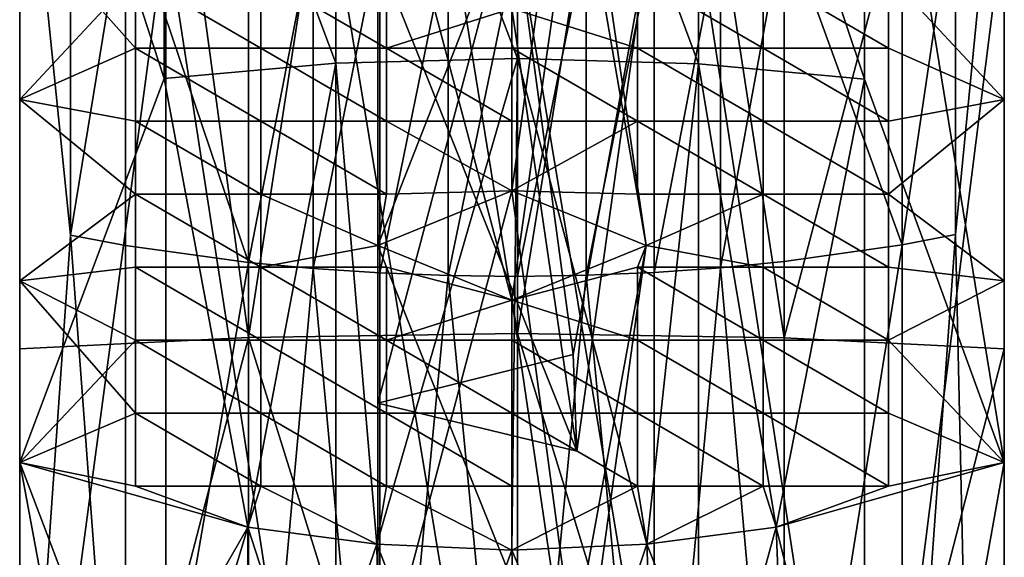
# Model space of a CAD drawing. Header units: millimetres. Extents: x 0 to 484, y -157 to 583.
# Tile 22 of 78: x 0 to 22, y 236 to 248. Entities that reach past the tile are written whole.
import ezdxf

# ---------------------------------------------------------------- set-up
doc = ezdxf.new("R2010")
doc.units = ezdxf.units.MM
doc.layers.add('Layer 01', color=7, linetype='Continuous', true_color=0x000000)

msp = doc.modelspace()

# ---------------------------------------------------------------- linework, layer by layer
at = {"layer": 'Layer 01'}
for points in [[(0, 240.586, 371.24), (0, 278.467, 369.087), (0, 262.668, 360.417)], [(0, 278.467, 369.087), (0, 240.586, 371.24), (5.113, 240.839, 374.185)], [(0, 278.467, 369.087), (5.113, 240.839, 374.185), (5.113, 259.799, 372.557)], [(21.999, 276.155, 445.576), (18.875, 257.21, 456.818), (21.999, 238.05, 459.714)], [(21.999, 276.155, 445.576), (21.999, 238.05, 459.714), (21.999, 242.104, 450.622)], [(21.999, 276.155, 445.576), (21.999, 242.104, 450.622), (21.999, 246.159, 441.531)], [(21.999, 246.159, 441.531), (21.999, 250.213, 432.44), (21.999, 276.155, 445.576)], [(0, 237.624, 349.048), (0, 237.624, 360.417), (0, 262.668, 360.417)], [(0, 237.624, 349.048), (0, 262.668, 360.417), (0, 262.668, 349.048)], [(0, 237.624, 337.678), (0, 237.624, 349.048), (0, 262.668, 349.048)], [(0, 237.624, 337.678), (0, 262.668, 349.048), (0, 262.668, 337.678)], [(0, 237.624, 326.309), (0, 237.624, 337.678), (0, 262.668, 337.678)], [(0, 237.624, 326.309), (0, 262.668, 337.678), (0, 262.668, 326.309)], [(0, 240.586, 371.24), (0, 262.668, 360.417), (0, 237.624, 360.417)], [(0, 250.22, 312.727), (0, 237.624, 326.309), (0, 262.668, 326.309)], [(22, 237.624, 349.048), (22, 262.668, 349.048), (22, 262.668, 360.417)], [(22, 237.624, 349.048), (22, 262.668, 360.417), (22, 237.624, 360.417)], [(22, 237.624, 337.678), (22, 262.668, 337.678), (22, 262.668, 349.048)], [(22, 237.624, 337.678), (22, 262.668, 349.048), (22, 237.624, 349.048)], [(22, 237.624, 326.309), (22, 262.668, 326.309), (22, 262.668, 337.678)], [(22, 237.624, 326.309), (22, 262.668, 337.678), (22, 237.624, 337.678)], [(22, 259.546, 369.611), (22, 237.624, 360.417), (22, 262.668, 360.417)], [(22, 250.22, 312.727), (22, 262.668, 326.309), (22, 237.624, 326.309)], [(8.048, 259.866, 373.341), (5.113, 259.799, 372.557), (5.113, 240.839, 374.185)], [(5.113, 240.839, 374.185), (11.123, 240.929, 375.225), (8.048, 259.866, 373.341)], [(11.123, 240.929, 375.225), (11.123, 259.888, 373.596), (8.048, 259.866, 373.341)], [(14.178, 259.862, 373.3), (11.123, 259.888, 373.596), (11.123, 240.929, 375.225)], [(11.123, 240.929, 375.225), (17.083, 240.833, 374.112), (14.178, 259.862, 373.3)], [(17.083, 240.833, 374.112), (17.083, 259.792, 372.484), (14.178, 259.862, 373.3)], [(17.083, 240.833, 374.112), (22, 259.546, 369.611), (17.083, 259.792, 372.484)], [(17.083, 240.833, 374.112), (22, 240.586, 371.24), (22, 259.546, 369.611)], [(22, 240.586, 371.24), (22, 237.624, 360.417), (22, 259.546, 369.611)], [(7.064, 246.968, 461.42), (7.064, 257.698, 458.194), (3.226, 257.228, 456.867)], [(11.122, 247.079, 461.865), (11.122, 257.851, 458.626), (7.064, 257.698, 458.194)], [(11.122, 247.079, 461.865), (7.064, 257.698, 458.194), (7.064, 246.968, 461.42)], [(15.169, 246.954, 461.365), (15.169, 257.679, 458.141), (11.122, 257.851, 458.626)], [(15.169, 246.954, 461.365), (11.122, 257.851, 458.626), (11.122, 247.079, 461.865)], [(18.875, 246.613, 460.003), (18.875, 257.21, 456.818), (15.169, 257.679, 458.141)], [(18.875, 246.613, 460.003), (15.169, 257.679, 458.141), (15.169, 246.954, 461.365)], [(-0.001, 256.516, 454.856), (3.226, 246.626, 460.055), (3.226, 257.228, 456.867)], [(7.064, 246.968, 461.42), (3.226, 257.228, 456.867), (3.226, 246.626, 460.055)], [(18.875, 257.21, 456.818), (18.875, 246.613, 460.003), (21.999, 238.05, 459.714)], [(-0.001, 256.516, 454.856), (-0.001, 238.05, 459.714), (3.226, 246.626, 460.055)], [(-0.001, 256.516, 454.856), (-0.001, 242.104, 450.622), (-0.001, 238.05, 459.714)], [(-0.001, 246.159, 441.531), (-0.001, 256.516, 454.856), (-0.001, 250.213, 432.44)], [(-0.001, 242.104, 450.622), (-0.001, 256.516, 454.856), (-0.001, 246.159, 441.531)], [(-0.001, 254.268, 423.348), (1.132, 250.968, 423.893), (1.132, 243.131, 426.775)], [(-0.001, 254.268, 423.348), (1.132, 243.131, 426.775), (-0.001, 226.887, 431.133)], [(-0.001, 250.213, 432.44), (-0.001, 254.268, 423.348), (-0.001, 226.887, 431.133)], [(21.999, 194.629, 435.344), (20.906, 243.14, 426.803), (21.999, 254.268, 423.348)], [(20.906, 243.14, 426.803), (20.906, 250.979, 423.92), (21.999, 254.268, 423.348)], [(21.999, 250.213, 432.44), (21.999, 238.713, 434.712), (21.999, 254.268, 423.348)], [(21.999, 254.268, 423.348), (21.999, 238.713, 434.712), (21.999, 223.159, 434.712)], [(21.999, 254.268, 423.348), (21.999, 223.159, 434.712), (21.999, 207.604, 434.712)], [(21.999, 194.629, 435.344), (21.999, 254.268, 423.348), (21.999, 207.604, 434.712)], [(7.999, 242.9, 448.837), (10.999, 244.122, 446.097), (12.366, 254.034, 450.879)], [(7.999, 242.9, 448.837), (12.366, 254.034, 450.879), (7.999, 252.947, 453.318)], [(12.366, 254.034, 450.879), (10.999, 244.122, 446.097), (13.999, 242.9, 448.837)], [(12.366, 254.034, 450.879), (13.999, 242.9, 448.837), (12.448, 251.877, 455.717)], [(7.999, 252.947, 453.318), (12.448, 251.877, 455.717), (10.999, 241.678, 451.577)], [(7.999, 252.947, 453.318), (10.999, 241.678, 451.577), (7.999, 242.9, 448.837)], [(12.448, 251.877, 455.717), (13.999, 242.9, 448.837), (10.999, 241.678, 451.577)], [(2.367, 250.654, 423.164), (1.132, 243.131, 426.775), (1.132, 250.968, 423.893)], [(20.906, 250.979, 423.92), (20.906, 243.14, 426.803), (19.718, 242.912, 426.066)], [(20.906, 250.979, 423.92), (19.718, 242.912, 426.066), (19.718, 250.674, 423.211)], [(2.367, 250.654, 423.164), (2.367, 242.897, 426.017), (1.132, 243.131, 426.775)], [(2.367, 250.654, 423.164), (5.112, 250.144, 421.978), (5.112, 242.515, 424.784)], [(2.367, 250.654, 423.164), (5.112, 242.515, 424.784), (2.367, 242.897, 426.017)], [(7.999, 239.371, 429.744), (12.366, 240.459, 427.305), (10.999, 250.639, 431.485)], [(7.999, 239.371, 429.744), (10.999, 250.639, 431.485), (7.999, 249.417, 434.225)], [(10.999, 250.639, 431.485), (12.366, 240.459, 427.305), (13.999, 249.417, 434.225)], [(19.718, 242.912, 426.066), (17.083, 250.173, 422.046), (19.718, 250.674, 423.211)], [(-0.001, 246.159, 441.531), (-0.001, 250.213, 432.44), (2.584, 248.941, 435.291)], [(-0.001, 238.713, 434.712), (-0.001, 246.159, 441.531), (-0.001, 250.213, 432.44)], [(-0.001, 250.213, 432.44), (-0.001, 226.887, 431.133), (-0.001, 238.713, 434.712)], [(-0.001, 250.213, 432.44), (-0.001, 246.159, 441.531), (2.584, 247.309, 438.951)], [(-0.001, 250.213, 432.44), (2.584, 247.309, 438.951), (2.584, 248.941, 435.291)], [(0, 225.577, 314.704), (0, 237.624, 326.309), (0, 250.22, 312.727)], [(0, 225.577, 314.704), (0, 250.22, 312.727), (3.268, 249.972, 310.586)], [(17.083, 250.173, 422.046), (17.083, 242.537, 424.854), (15.657, 242.398, 424.403)], [(17.083, 250.173, 422.046), (15.657, 242.398, 424.403), (15.657, 249.987, 421.613)], [(19.718, 242.912, 426.066), (17.083, 242.537, 424.854), (17.083, 250.173, 422.046)], [(18.876, 225.467, 312.626), (18.876, 249.98, 310.659), (22, 250.22, 312.727)], [(18.876, 225.467, 312.626), (22, 250.22, 312.727), (22, 225.577, 314.704)], [(19.414, 248.941, 435.291), (21.999, 250.213, 432.44), (21.999, 246.159, 441.531)], [(19.414, 248.941, 435.291), (21.999, 246.159, 441.531), (21.999, 250.213, 432.44)], [(21.999, 238.713, 434.712), (21.999, 250.213, 432.44), (21.999, 246.159, 441.531)], [(22, 250.22, 312.727), (22, 237.624, 326.309), (22, 225.577, 314.704)], [(0, 225.577, 314.704), (3.268, 249.972, 310.586), (3.268, 225.463, 312.551)], [(7.065, 225.389, 311.167), (3.268, 225.463, 312.551), (3.268, 249.972, 310.586)], [(7.065, 225.389, 311.167), (3.268, 249.972, 310.586), (7.065, 249.812, 309.209)], [(6.553, 249.964, 421.559), (5.112, 242.515, 424.784), (5.112, 250.144, 421.978)], [(6.553, 249.964, 421.559), (6.553, 242.38, 424.348), (5.112, 242.515, 424.784)], [(8.047, 249.833, 421.255), (6.553, 242.38, 424.348), (6.553, 249.964, 421.559)], [(15.657, 249.987, 421.613), (15.657, 242.398, 424.403), (14.177, 242.295, 424.071)], [(15.657, 249.987, 421.613), (14.177, 242.295, 424.071), (14.177, 249.849, 421.293)], [(18.876, 225.467, 312.626), (15.169, 249.818, 309.265), (18.876, 249.98, 310.659)], [(8.047, 249.833, 421.255), (8.047, 242.283, 424.032), (6.553, 242.38, 424.348)], [(11.123, 225.364, 310.71), (7.065, 225.389, 311.167), (7.065, 249.812, 309.209)], [(11.123, 225.364, 310.71), (7.065, 249.812, 309.209), (11.123, 249.759, 308.754)], [(9.575, 249.755, 421.074), (8.047, 242.283, 424.032), (8.047, 249.833, 421.255)], [(9.575, 249.755, 421.074), (9.575, 242.224, 423.843), (8.047, 242.283, 424.032)], [(11.122, 249.732, 421.02), (9.575, 242.224, 423.843), (9.575, 249.755, 421.074)], [(11.122, 249.732, 421.02), (11.122, 242.207, 423.787), (9.575, 242.224, 423.843)], [(12.659, 249.764, 421.094), (12.659, 242.231, 423.864), (11.122, 242.207, 423.787)], [(12.659, 249.764, 421.094), (11.122, 242.207, 423.787), (11.122, 249.732, 421.02)], [(15.169, 225.392, 311.224), (11.123, 249.759, 308.754), (15.169, 249.818, 309.265)], [(15.169, 225.392, 311.224), (11.123, 225.364, 310.71), (11.123, 249.759, 308.754)], [(14.177, 249.849, 421.293), (14.177, 242.295, 424.071), (12.659, 242.231, 423.864)], [(14.177, 249.849, 421.293), (12.659, 242.231, 423.864), (12.659, 249.764, 421.094)], [(18.876, 225.467, 312.626), (15.169, 225.392, 311.224), (15.169, 249.818, 309.265)], [(12.448, 238.301, 432.143), (7.999, 239.371, 429.744), (7.999, 249.417, 434.225)], [(12.448, 238.301, 432.143), (7.999, 249.417, 434.225), (10.999, 248.195, 436.965)], [(12.448, 238.301, 432.143), (10.999, 248.195, 436.965), (13.999, 249.417, 434.225)], [(12.366, 240.459, 427.305), (12.448, 238.301, 432.143), (13.999, 249.417, 434.225)], [(2.584, 247.309, 438.951), (-0.001, 246.159, 441.531), (2.584, 248.941, 435.291)], [(2.584, 248.941, 435.291), (5.389, 248.941, 435.291), (5.389, 247.309, 438.951)], [(2.584, 248.941, 435.291), (5.389, 247.309, 438.951), (2.584, 247.309, 438.951)], [(2.584, 248.941, 435.291), (2.584, 247.309, 438.951), (5.389, 247.309, 438.951)], [(2.584, 248.941, 435.291), (5.389, 247.309, 438.951), (5.389, 248.941, 435.291)], [(5.389, 248.941, 435.291), (8.194, 248.941, 435.291), (8.194, 247.309, 438.951)], [(5.389, 248.941, 435.291), (8.194, 247.309, 438.951), (5.389, 247.309, 438.951)], [(5.389, 248.941, 435.291), (5.389, 247.309, 438.951), (8.194, 247.309, 438.951)], [(5.389, 248.941, 435.291), (8.194, 247.309, 438.951), (8.194, 248.941, 435.291)], [(8.194, 248.941, 435.291), (10.999, 248.195, 436.965), (8.194, 247.309, 438.951)], [(8.194, 248.941, 435.291), (8.194, 247.309, 438.951), (10.999, 248.195, 436.965)], [(13.804, 247.309, 438.951), (10.999, 248.195, 436.965), (13.804, 248.941, 435.291)], [(13.804, 247.309, 438.951), (13.804, 248.941, 435.291), (10.999, 248.195, 436.965)], [(13.804, 248.941, 435.291), (16.609, 248.941, 435.291), (16.609, 247.309, 438.951)], [(13.804, 248.941, 435.291), (16.609, 247.309, 438.951), (13.804, 247.309, 438.951)], [(13.804, 248.941, 435.291), (13.804, 247.309, 438.951), (16.609, 247.309, 438.951)], [(13.804, 248.941, 435.291), (16.609, 247.309, 438.951), (16.609, 248.941, 435.291)], [(16.609, 248.941, 435.291), (19.414, 248.941, 435.291), (19.414, 247.309, 438.951)], [(16.609, 248.941, 435.291), (19.414, 247.309, 438.951), (16.609, 247.309, 438.951)], [(16.609, 248.941, 435.291), (16.609, 247.309, 438.951), (19.414, 247.309, 438.951)], [(16.609, 248.941, 435.291), (19.414, 247.309, 438.951), (19.414, 248.941, 435.291)], [(19.414, 248.941, 435.291), (21.999, 246.159, 441.531), (19.414, 247.309, 438.951)], [(19.414, 248.941, 435.291), (19.414, 247.309, 438.951), (21.999, 246.159, 441.531)], [(10.999, 247.309, 438.951), (8.194, 247.309, 438.951), (10.999, 248.195, 436.965)], [(10.999, 247.309, 438.951), (10.999, 248.195, 436.965), (8.194, 247.309, 438.951)], [(10.999, 248.195, 436.965), (13.804, 247.309, 438.951), (10.999, 247.309, 438.951)], [(10.999, 248.195, 436.965), (10.999, 247.309, 438.951), (13.804, 247.309, 438.951)], [(2.584, 245.677, 442.611), (-0.001, 246.159, 441.531), (2.584, 247.309, 438.951)], [(2.584, 245.677, 442.611), (2.584, 247.309, 438.951), (-0.001, 246.159, 441.531)], [(2.584, 247.309, 438.951), (5.389, 247.309, 438.951), (5.389, 245.677, 442.611)], [(2.584, 247.309, 438.951), (5.389, 245.677, 442.611), (2.584, 245.677, 442.611)], [(2.584, 247.309, 438.951), (2.584, 245.677, 442.611), (5.389, 245.677, 442.611)], [(2.584, 247.309, 438.951), (5.389, 245.677, 442.611), (5.389, 247.309, 438.951)], [(5.389, 247.309, 438.951), (8.194, 247.309, 438.951), (8.194, 245.677, 442.611)], [(5.389, 247.309, 438.951), (8.194, 245.677, 442.611), (5.389, 245.677, 442.611)], [(5.389, 247.309, 438.951), (5.389, 245.677, 442.611), (8.194, 245.677, 442.611)], [(5.389, 247.309, 438.951), (8.194, 245.677, 442.611), (8.194, 247.309, 438.951)], [(8.194, 247.309, 438.951), (10.999, 247.309, 438.951), (10.999, 245.677, 442.611)], [(8.194, 247.309, 438.951), (10.999, 245.677, 442.611), (8.194, 245.677, 442.611)], [(8.194, 247.309, 438.951), (8.194, 245.677, 442.611), (10.999, 245.677, 442.611)], [(8.194, 247.309, 438.951), (10.999, 245.677, 442.611), (10.999, 247.309, 438.951)], [(10.999, 247.309, 438.951), (13.804, 247.309, 438.951), (13.804, 245.677, 442.611)], [(10.999, 247.309, 438.951), (13.804, 245.677, 442.611), (10.999, 245.677, 442.611)], [(10.999, 247.309, 438.951), (10.999, 245.677, 442.611), (13.804, 245.677, 442.611)], [(10.999, 247.309, 438.951), (13.804, 245.677, 442.611), (13.804, 247.309, 438.951)], [(13.804, 247.309, 438.951), (16.609, 247.309, 438.951), (16.609, 245.677, 442.611)], [(13.804, 247.309, 438.951), (16.609, 245.677, 442.611), (13.804, 245.677, 442.611)], [(13.804, 247.309, 438.951), (13.804, 245.677, 442.611), (16.609, 245.677, 442.611)], [(13.804, 247.309, 438.951), (16.609, 245.677, 442.611), (16.609, 247.309, 438.951)], [(16.609, 247.309, 438.951), (19.414, 247.309, 438.951), (19.414, 245.677, 442.611)], [(16.609, 247.309, 438.951), (19.414, 245.677, 442.611), (16.609, 245.677, 442.611)], [(16.609, 247.309, 438.951), (16.609, 245.677, 442.611), (19.414, 245.677, 442.611)], [(16.609, 247.309, 438.951), (19.414, 245.677, 442.611), (19.414, 247.309, 438.951)], [(19.414, 245.677, 442.611), (19.414, 247.309, 438.951), (21.999, 246.159, 441.531)], [(19.414, 245.677, 442.611), (21.999, 246.159, 441.531), (19.414, 247.309, 438.951)], [(7.064, 246.968, 461.42), (7.982, 236.222, 463.813), (11.122, 247.079, 461.865)], [(7.982, 236.222, 463.813), (10.999, 236.091, 464.105), (11.122, 247.079, 461.865)], [(14.016, 236.222, 463.813), (11.122, 247.079, 461.865), (10.999, 236.091, 464.105)], [(14.016, 236.222, 463.813), (15.169, 246.954, 461.365), (11.122, 247.079, 461.865)], [(7.064, 246.968, 461.42), (3.226, 246.626, 460.055), (5.096, 236.603, 462.958)], [(5.096, 236.603, 462.958), (7.982, 236.222, 463.813), (7.064, 246.968, 461.42)], [(14.016, 236.222, 463.813), (16.902, 236.603, 462.958), (15.169, 246.954, 461.365)], [(18.875, 246.613, 460.003), (15.169, 246.954, 461.365), (16.902, 236.603, 462.958)], [(3.226, 246.626, 460.055), (-0.001, 238.05, 459.714), (5.096, 236.603, 462.958)], [(16.902, 236.603, 462.958), (21.999, 238.05, 459.714), (18.875, 246.613, 460.003)], [(-0.001, 246.159, 441.531), (2.584, 245.677, 442.611), (2.584, 244.045, 446.271)], [(-0.001, 242.104, 450.622), (-0.001, 246.159, 441.531), (2.584, 244.045, 446.271)], [(-0.001, 246.159, 441.531), (-0.001, 238.713, 446.076), (-0.001, 242.104, 450.622)], [(-0.001, 238.713, 440.394), (-0.001, 238.713, 446.076), (-0.001, 246.159, 441.531)], [(-0.001, 238.713, 440.394), (-0.001, 246.159, 441.531), (-0.001, 238.713, 434.712)], [(-0.001, 246.159, 441.531), (2.584, 244.045, 446.271), (2.584, 245.677, 442.611)], [(2.584, 244.045, 446.271), (-0.001, 246.159, 441.531), (-0.001, 242.104, 450.622)], [(19.414, 245.677, 442.611), (21.999, 246.159, 441.531), (19.414, 244.045, 446.271)], [(21.999, 242.104, 450.622), (19.414, 244.045, 446.271), (21.999, 246.159, 441.531)], [(19.414, 245.677, 442.611), (19.414, 244.045, 446.271), (21.999, 246.159, 441.531)], [(21.999, 242.104, 450.622), (21.999, 246.159, 441.531), (19.414, 244.045, 446.271)], [(21.999, 242.104, 450.622), (21.999, 238.713, 446.076), (21.999, 246.159, 441.531)], [(21.999, 238.713, 446.076), (21.999, 238.713, 440.394), (21.999, 246.159, 441.531)], [(21.999, 246.159, 441.531), (21.999, 238.713, 440.394), (21.999, 238.713, 434.712)], [(2.584, 245.677, 442.611), (5.389, 245.677, 442.611), (5.389, 244.045, 446.271)], [(2.584, 245.677, 442.611), (5.389, 244.045, 446.271), (2.584, 244.045, 446.271)], [(2.584, 245.677, 442.611), (2.584, 244.045, 446.271), (5.389, 244.045, 446.271)], [(2.584, 245.677, 442.611), (5.389, 244.045, 446.271), (5.389, 245.677, 442.611)], [(5.389, 245.677, 442.611), (8.194, 245.677, 442.611), (8.194, 244.045, 446.271)], [(5.389, 245.677, 442.611), (8.194, 244.045, 446.271), (5.389, 244.045, 446.271)], [(5.389, 245.677, 442.611), (5.389, 244.045, 446.271), (8.194, 244.045, 446.271)], [(5.389, 245.677, 442.611), (8.194, 244.045, 446.271), (8.194, 245.677, 442.611)], [(8.194, 245.677, 442.611), (10.999, 244.122, 446.097), (8.194, 244.045, 446.271)], [(10.999, 245.677, 442.611), (10.999, 244.122, 446.097), (8.194, 245.677, 442.611)], [(8.194, 245.677, 442.611), (10.999, 244.122, 446.097), (10.999, 245.677, 442.611)], [(8.194, 244.045, 446.271), (10.999, 244.122, 446.097), (8.194, 245.677, 442.611)], [(13.804, 245.677, 442.611), (13.804, 244.045, 446.271), (10.999, 244.122, 446.097)], [(10.999, 244.122, 446.097), (10.999, 245.677, 442.611), (13.804, 245.677, 442.611)], [(13.804, 245.677, 442.611), (10.999, 244.122, 446.097), (13.804, 244.045, 446.271)], [(10.999, 244.122, 446.097), (13.804, 245.677, 442.611), (10.999, 245.677, 442.611)], [(13.804, 245.677, 442.611), (16.609, 245.677, 442.611), (16.609, 244.045, 446.271)], [(13.804, 245.677, 442.611), (16.609, 244.045, 446.271), (13.804, 244.045, 446.271)], [(13.804, 245.677, 442.611), (13.804, 244.045, 446.271), (16.609, 244.045, 446.271)], [(13.804, 245.677, 442.611), (16.609, 244.045, 446.271), (16.609, 245.677, 442.611)], [(16.609, 245.677, 442.611), (19.414, 245.677, 442.611), (19.414, 244.045, 446.271)], [(16.609, 245.677, 442.611), (19.414, 244.045, 446.271), (16.609, 244.045, 446.271)], [(16.609, 245.677, 442.611), (16.609, 244.045, 446.271), (19.414, 244.045, 446.271)], [(16.609, 245.677, 442.611), (19.414, 244.045, 446.271), (19.414, 245.677, 442.611)], [(2.584, 242.412, 449.931), (-0.001, 242.104, 450.622), (2.584, 244.045, 446.271)], [(2.584, 242.412, 449.931), (2.584, 244.045, 446.271), (-0.001, 242.104, 450.622)], [(2.584, 244.045, 446.271), (5.389, 244.045, 446.271), (5.389, 242.412, 449.931)], [(2.584, 244.045, 446.271), (5.389, 242.412, 449.931), (2.584, 242.412, 449.931)], [(2.584, 244.045, 446.271), (2.584, 242.412, 449.931), (5.389, 242.412, 449.931)], [(2.584, 244.045, 446.271), (5.389, 242.412, 449.931), (5.389, 244.045, 446.271)], [(7.999, 242.9, 448.837), (5.389, 242.412, 449.931), (5.389, 244.045, 446.271)], [(8.194, 244.045, 446.271), (7.999, 242.9, 448.837), (5.389, 244.045, 446.271)], [(8.194, 244.045, 446.271), (5.389, 244.045, 446.271), (7.999, 242.9, 448.837)], [(7.999, 242.9, 448.837), (5.389, 244.045, 446.271), (5.389, 242.412, 449.931)], [(7.999, 242.9, 448.837), (8.194, 244.045, 446.271), (10.999, 244.122, 446.097)], [(8.194, 244.045, 446.271), (7.999, 242.9, 448.837), (10.999, 244.122, 446.097)], [(7.999, 232.854, 444.357), (12.366, 233.942, 441.918), (10.999, 244.122, 446.097)], [(7.999, 232.854, 444.357), (10.999, 244.122, 446.097), (7.999, 242.9, 448.837)], [(13.804, 244.045, 446.271), (13.999, 242.9, 448.837), (10.999, 244.122, 446.097)], [(13.999, 242.9, 448.837), (13.804, 244.045, 446.271), (10.999, 244.122, 446.097)], [(10.999, 244.122, 446.097), (12.366, 233.942, 441.918), (13.999, 242.9, 448.837)], [(13.804, 244.045, 446.271), (16.609, 244.045, 446.271), (13.999, 242.9, 448.837)], [(13.999, 242.9, 448.837), (16.609, 244.045, 446.271), (13.804, 244.045, 446.271)], [(16.609, 244.045, 446.271), (16.609, 242.412, 449.931), (13.999, 242.9, 448.837)], [(16.609, 242.412, 449.931), (16.609, 244.045, 446.271), (13.999, 242.9, 448.837)], [(16.609, 244.045, 446.271), (19.414, 244.045, 446.271), (19.414, 242.412, 449.931)], [(16.609, 244.045, 446.271), (19.414, 242.412, 449.931), (16.609, 242.412, 449.931)], [(16.609, 244.045, 446.271), (16.609, 242.412, 449.931), (19.414, 242.412, 449.931)], [(16.609, 244.045, 446.271), (19.414, 242.412, 449.931), (19.414, 244.045, 446.271)], [(19.414, 244.045, 446.271), (21.999, 242.104, 450.622), (19.414, 242.412, 449.931)], [(19.414, 244.045, 446.271), (19.414, 242.412, 449.931), (21.999, 242.104, 450.622)], [(2.367, 226.634, 429.487), (-0.001, 226.887, 431.133), (1.132, 243.131, 426.775)], [(1.132, 243.131, 426.775), (2.367, 242.897, 426.017), (2.367, 226.634, 429.487)], [(19.718, 226.641, 429.537), (19.718, 242.912, 426.066), (20.906, 243.14, 426.803)], [(19.718, 226.641, 429.537), (20.906, 243.14, 426.803), (21.999, 194.629, 435.344)], [(5.112, 242.515, 424.784), (2.367, 226.634, 429.487), (2.367, 242.897, 426.017)], [(5.389, 242.412, 449.931), (7.999, 242.9, 448.837), (8.194, 242.412, 449.931)], [(5.389, 242.412, 449.931), (8.194, 242.412, 449.931), (7.999, 242.9, 448.837)], [(7.999, 242.9, 448.837), (10.999, 241.678, 451.577), (8.194, 242.412, 449.931)], [(10.999, 241.678, 451.577), (7.999, 242.9, 448.837), (8.194, 242.412, 449.931)], [(12.448, 231.784, 446.756), (7.999, 232.854, 444.357), (7.999, 242.9, 448.837)], [(12.448, 231.784, 446.756), (7.999, 242.9, 448.837), (10.999, 241.678, 451.577)], [(13.804, 242.412, 449.931), (10.999, 241.678, 451.577), (13.999, 242.9, 448.837)], [(13.999, 242.9, 448.837), (10.999, 241.678, 451.577), (13.804, 242.412, 449.931)], [(12.448, 231.784, 446.756), (10.999, 241.678, 451.577), (13.999, 242.9, 448.837)], [(12.366, 233.942, 441.918), (12.448, 231.784, 446.756), (13.999, 242.9, 448.837)], [(13.804, 242.412, 449.931), (13.999, 242.9, 448.837), (16.609, 242.412, 449.931)], [(13.999, 242.9, 448.837), (13.804, 242.412, 449.931), (16.609, 242.412, 449.931)], [(19.718, 242.912, 426.066), (19.718, 226.641, 429.537), (17.083, 226.449, 428.283)], [(19.718, 242.912, 426.066), (17.083, 226.449, 428.283), (17.083, 242.537, 424.854)], [(5.112, 242.515, 424.784), (5.112, 226.438, 428.211), (2.367, 226.634, 429.487)], [(5.112, 226.438, 428.211), (5.112, 242.515, 424.784), (6.553, 242.38, 424.348)], [(15.657, 242.398, 424.403), (17.083, 242.537, 424.854), (17.083, 226.449, 428.283)], [(2.584, 242.412, 449.931), (2.584, 240.78, 453.591), (-0.001, 242.104, 450.622)], [(2.584, 240.78, 453.591), (2.584, 242.412, 449.931), (-0.001, 242.104, 450.622)], [(2.584, 242.412, 449.931), (5.389, 242.412, 449.931), (5.389, 240.78, 453.591)], [(2.584, 242.412, 449.931), (5.389, 240.78, 453.591), (2.584, 240.78, 453.591)], [(2.584, 242.412, 449.931), (2.584, 240.78, 453.591), (5.389, 240.78, 453.591)], [(2.584, 242.412, 449.931), (5.389, 240.78, 453.591), (5.389, 242.412, 449.931)], [(8.047, 226.318, 427.433), (5.112, 226.438, 428.211), (6.553, 242.38, 424.348)], [(5.389, 242.412, 449.931), (8.194, 242.412, 449.931), (8.194, 240.78, 453.591)], [(5.389, 242.412, 449.931), (8.194, 240.78, 453.591), (5.389, 240.78, 453.591)], [(5.389, 242.412, 449.931), (5.389, 240.78, 453.591), (8.194, 240.78, 453.591)], [(5.389, 242.412, 449.931), (8.194, 240.78, 453.591), (8.194, 242.412, 449.931)], [(6.553, 242.38, 424.348), (8.047, 242.283, 424.032), (8.047, 226.318, 427.433)], [(8.047, 226.318, 427.433), (8.047, 242.283, 424.032), (9.575, 242.224, 423.843)], [(8.194, 242.412, 449.931), (10.999, 241.678, 451.577), (8.194, 240.78, 453.591)], [(8.194, 242.412, 449.931), (8.194, 240.78, 453.591), (10.999, 241.678, 451.577)], [(13.804, 242.412, 449.931), (13.804, 240.78, 453.591), (10.999, 241.678, 451.577)], [(10.999, 241.678, 451.577), (13.804, 240.78, 453.591), (13.804, 242.412, 449.931)], [(11.122, 226.279, 427.18), (11.122, 242.207, 423.787), (12.659, 242.231, 423.864)], [(14.177, 226.324, 427.473), (11.122, 226.279, 427.18), (12.659, 242.231, 423.864)], [(12.659, 242.231, 423.864), (14.177, 242.295, 424.071), (14.177, 226.324, 427.473)], [(13.804, 242.412, 449.931), (16.609, 242.412, 449.931), (16.609, 240.78, 453.591)], [(13.804, 242.412, 449.931), (16.609, 240.78, 453.591), (13.804, 240.78, 453.591)], [(13.804, 242.412, 449.931), (13.804, 240.78, 453.591), (16.609, 240.78, 453.591)], [(13.804, 242.412, 449.931), (16.609, 240.78, 453.591), (16.609, 242.412, 449.931)], [(14.177, 226.324, 427.473), (14.177, 242.295, 424.071), (15.657, 242.398, 424.403)], [(17.083, 226.449, 428.283), (14.177, 226.324, 427.473), (15.657, 242.398, 424.403)], [(16.609, 242.412, 449.931), (19.414, 242.412, 449.931), (19.414, 240.78, 453.591)], [(16.609, 242.412, 449.931), (19.414, 240.78, 453.591), (16.609, 240.78, 453.591)], [(16.609, 242.412, 449.931), (16.609, 240.78, 453.591), (19.414, 240.78, 453.591)], [(16.609, 242.412, 449.931), (19.414, 240.78, 453.591), (19.414, 242.412, 449.931)], [(19.414, 242.412, 449.931), (21.999, 242.104, 450.622), (19.414, 240.78, 453.591)], [(21.999, 242.104, 450.622), (19.414, 242.412, 449.931), (19.414, 240.78, 453.591)], [(-0.001, 242.104, 450.622), (2.584, 240.78, 453.591), (-0.001, 238.05, 459.714)], [(-0.001, 238.713, 457.44), (-0.001, 242.104, 450.622), (-0.001, 223.159, 451.758)], [(-0.001, 242.104, 450.622), (-0.001, 238.713, 457.44), (-0.001, 238.05, 459.714)], [(-0.001, 242.104, 450.622), (-0.001, 238.713, 446.076), (-0.001, 223.159, 451.758)], [(-0.001, 242.104, 450.622), (-0.001, 238.05, 459.714), (2.584, 239.148, 457.251)], [(-0.001, 242.104, 450.622), (2.584, 239.148, 457.251), (2.584, 240.78, 453.591)], [(11.122, 226.279, 427.18), (8.047, 226.318, 427.433), (9.575, 242.224, 423.843)], [(9.575, 242.224, 423.843), (11.122, 242.207, 423.787), (11.122, 226.279, 427.18)], [(21.999, 242.104, 450.622), (21.999, 238.05, 459.714), (19.414, 240.78, 453.591)], [(21.999, 242.104, 450.622), (19.414, 240.78, 453.591), (21.999, 238.05, 459.714)], [(21.999, 242.104, 450.622), (21.999, 238.05, 459.714), (21.999, 238.713, 457.44)], [(21.999, 242.104, 450.622), (21.999, 238.713, 457.44), (21.999, 223.159, 451.758)], [(21.999, 238.713, 446.076), (21.999, 242.104, 450.622), (21.999, 223.159, 451.758)], [(10.999, 241.678, 451.577), (10.999, 240.78, 453.591), (8.194, 240.78, 453.591)], [(10.999, 240.78, 453.591), (10.999, 241.678, 451.577), (8.194, 240.78, 453.591)], [(13.804, 240.78, 453.591), (10.999, 240.78, 453.591), (10.999, 241.678, 451.577)], [(10.999, 241.678, 451.577), (10.999, 240.78, 453.591), (13.804, 240.78, 453.591)], [(11.123, 221.575, 376.887), (11.123, 240.929, 375.225), (5.113, 240.839, 374.185)], [(17.083, 221.479, 375.775), (17.083, 240.833, 374.112), (11.123, 240.929, 375.225)], [(17.083, 221.479, 375.775), (11.123, 240.929, 375.225), (11.123, 221.575, 376.887)], [(2.584, 240.78, 453.591), (2.584, 239.148, 457.251), (-0.001, 238.05, 459.714)], [(5.113, 240.839, 374.185), (0, 240.586, 371.24), (0, 221.232, 372.902)], [(5.113, 240.839, 374.185), (0, 221.232, 372.902), (5.113, 221.485, 375.848)], [(2.584, 240.78, 453.591), (5.389, 240.78, 453.591), (5.389, 239.148, 457.251)], [(2.584, 240.78, 453.591), (5.389, 239.148, 457.251), (2.584, 239.148, 457.251)], [(2.584, 240.78, 453.591), (2.584, 239.148, 457.251), (5.389, 239.148, 457.251)], [(2.584, 240.78, 453.591), (5.389, 239.148, 457.251), (5.389, 240.78, 453.591)], [(11.123, 221.575, 376.887), (5.113, 240.839, 374.185), (5.113, 221.485, 375.848)], [(5.389, 240.78, 453.591), (8.194, 240.78, 453.591), (8.194, 239.148, 457.251)], [(5.389, 240.78, 453.591), (8.194, 239.148, 457.251), (5.389, 239.148, 457.251)], [(5.389, 240.78, 453.591), (5.389, 239.148, 457.251), (8.194, 239.148, 457.251)], [(5.389, 240.78, 453.591), (8.194, 239.148, 457.251), (8.194, 240.78, 453.591)], [(8.194, 240.78, 453.591), (10.999, 240.78, 453.591), (10.999, 239.148, 457.251)], [(8.194, 240.78, 453.591), (10.999, 239.148, 457.251), (8.194, 239.148, 457.251)], [(8.194, 240.78, 453.591), (8.194, 239.148, 457.251), (10.999, 239.148, 457.251)], [(8.194, 240.78, 453.591), (10.999, 239.148, 457.251), (10.999, 240.78, 453.591)], [(10.999, 240.78, 453.591), (13.804, 240.78, 453.591), (13.804, 239.148, 457.251)], [(10.999, 240.78, 453.591), (13.804, 239.148, 457.251), (10.999, 239.148, 457.251)], [(10.999, 240.78, 453.591), (10.999, 239.148, 457.251), (13.804, 239.148, 457.251)], [(10.999, 240.78, 453.591), (13.804, 239.148, 457.251), (13.804, 240.78, 453.591)], [(13.804, 240.78, 453.591), (16.609, 240.78, 453.591), (16.609, 239.148, 457.251)], [(13.804, 240.78, 453.591), (16.609, 239.148, 457.251), (13.804, 239.148, 457.251)], [(13.804, 240.78, 453.591), (13.804, 239.148, 457.251), (16.609, 239.148, 457.251)], [(13.804, 240.78, 453.591), (16.609, 239.148, 457.251), (16.609, 240.78, 453.591)], [(16.609, 240.78, 453.591), (19.414, 240.78, 453.591), (19.414, 239.148, 457.251)], [(16.609, 240.78, 453.591), (19.414, 239.148, 457.251), (16.609, 239.148, 457.251)], [(16.609, 240.78, 453.591), (16.609, 239.148, 457.251), (19.414, 239.148, 457.251)], [(16.609, 240.78, 453.591), (19.414, 239.148, 457.251), (19.414, 240.78, 453.591)], [(22, 240.586, 371.24), (17.083, 240.833, 374.112), (17.083, 221.479, 375.775)], [(19.414, 239.148, 457.251), (19.414, 240.78, 453.591), (21.999, 238.05, 459.714)], [(19.414, 239.148, 457.251), (21.999, 238.05, 459.714), (19.414, 240.78, 453.591)], [(0, 221.232, 372.902), (0, 240.586, 371.24), (0, 237.624, 360.417)], [(22, 240.586, 371.24), (17.083, 221.479, 375.775), (22, 221.232, 372.902)], [(22, 221.232, 372.902), (22, 237.624, 360.417), (22, 240.586, 371.24)], [(12.366, 240.459, 427.305), (7.999, 239.371, 429.744), (12.448, 238.301, 432.143)], [(2.584, 237.516, 460.911), (-0.001, 238.05, 459.714), (2.584, 239.148, 457.251)], [(2.584, 239.148, 457.251), (-0.001, 238.05, 459.714), (2.584, 237.516, 460.911)], [(2.584, 239.148, 457.251), (5.389, 239.148, 457.251), (5.389, 237.516, 460.911)], [(2.584, 239.148, 457.251), (5.389, 237.516, 460.911), (2.584, 237.516, 460.911)], [(2.584, 239.148, 457.251), (2.584, 237.516, 460.911), (5.389, 237.516, 460.911)], [(2.584, 239.148, 457.251), (5.389, 237.516, 460.911), (5.389, 239.148, 457.251)], [(5.389, 239.148, 457.251), (8.194, 239.148, 457.251), (8.194, 237.516, 460.911)], [(5.389, 239.148, 457.251), (8.194, 237.516, 460.911), (5.389, 237.516, 460.911)], [(5.389, 239.148, 457.251), (5.389, 237.516, 460.911), (8.194, 237.516, 460.911)], [(5.389, 239.148, 457.251), (8.194, 237.516, 460.911), (8.194, 239.148, 457.251)], [(8.194, 239.148, 457.251), (10.999, 239.148, 457.251), (10.999, 237.516, 460.911)], [(8.194, 239.148, 457.251), (10.999, 237.516, 460.911), (8.194, 237.516, 460.911)], [(8.194, 239.148, 457.251), (8.194, 237.516, 460.911), (10.999, 237.516, 460.911)], [(8.194, 239.148, 457.251), (10.999, 237.516, 460.911), (10.999, 239.148, 457.251)], [(10.999, 239.148, 457.251), (13.804, 239.148, 457.251), (13.804, 237.516, 460.911)], [(10.999, 239.148, 457.251), (13.804, 237.516, 460.911), (10.999, 237.516, 460.911)], [(10.999, 239.148, 457.251), (10.999, 237.516, 460.911), (13.804, 237.516, 460.911)], [(10.999, 239.148, 457.251), (13.804, 237.516, 460.911), (13.804, 239.148, 457.251)], [(13.804, 239.148, 457.251), (16.609, 239.148, 457.251), (16.609, 237.516, 460.911)], [(13.804, 239.148, 457.251), (16.609, 237.516, 460.911), (13.804, 237.516, 460.911)], [(13.804, 239.148, 457.251), (13.804, 237.516, 460.911), (16.609, 237.516, 460.911)], [(13.804, 239.148, 457.251), (16.609, 237.516, 460.911), (16.609, 239.148, 457.251)], [(16.609, 239.148, 457.251), (19.414, 239.148, 457.251), (19.414, 237.516, 460.911)], [(16.609, 239.148, 457.251), (19.414, 237.516, 460.911), (16.609, 237.516, 460.911)], [(16.609, 239.148, 457.251), (16.609, 237.516, 460.911), (19.414, 237.516, 460.911)], [(16.609, 239.148, 457.251), (19.414, 237.516, 460.911), (19.414, 239.148, 457.251)], [(19.414, 237.516, 460.911), (19.414, 239.148, 457.251), (21.999, 238.05, 459.714)], [(19.414, 237.516, 460.911), (21.999, 238.05, 459.714), (19.414, 239.148, 457.251)], [(-0.001, 238.713, 457.44), (-0.001, 223.159, 451.758), (-0.001, 223.159, 457.44)], [(-0.001, 223.159, 451.758), (-0.001, 238.713, 446.076), (-0.001, 223.159, 446.076)], [(-0.001, 223.159, 440.394), (-0.001, 223.159, 446.076), (-0.001, 238.713, 446.076)], [(-0.001, 223.159, 440.394), (-0.001, 238.713, 446.076), (-0.001, 238.713, 440.394)], [(-0.001, 223.159, 434.712), (-0.001, 223.159, 440.394), (-0.001, 238.713, 440.394)], [(-0.001, 223.159, 434.712), (-0.001, 238.713, 440.394), (-0.001, 238.713, 434.712)], [(-0.001, 223.159, 457.44), (-0.001, 238.05, 459.714), (-0.001, 238.713, 457.44)], [(-0.001, 238.713, 434.712), (-0.001, 226.887, 431.133), (-0.001, 223.159, 434.712)], [(21.999, 238.713, 457.44), (21.999, 223.159, 457.44), (21.999, 223.159, 451.758)], [(21.999, 223.159, 451.758), (21.999, 223.159, 446.076), (21.999, 238.713, 446.076)], [(21.999, 223.159, 440.394), (21.999, 238.713, 440.394), (21.999, 238.713, 446.076)], [(21.999, 223.159, 440.394), (21.999, 238.713, 446.076), (21.999, 223.159, 446.076)], [(21.999, 223.159, 434.712), (21.999, 238.713, 434.712), (21.999, 238.713, 440.394)], [(21.999, 223.159, 434.712), (21.999, 238.713, 440.394), (21.999, 223.159, 440.394)], [(21.999, 223.159, 457.44), (21.999, 238.713, 457.44), (21.999, 238.05, 459.714)], [(-0.001, 238.05, 459.714), (2.584, 237.516, 460.911), (5.096, 236.603, 462.958)], [(2.367, 231.828, 462.411), (5.096, 236.603, 462.958), (-0.001, 238.05, 459.714)], [(2.367, 225.323, 463.381), (2.367, 231.828, 462.411), (-0.001, 238.05, 459.714)], [(-0.001, 238.05, 459.714), (-0.001, 212.083, 463.496), (2.367, 225.323, 463.381)], [(-0.001, 238.05, 459.714), (-0.001, 223.159, 457.44), (-0.001, 212.083, 463.496)], [(-0.001, 238.05, 459.714), (5.096, 236.603, 462.958), (2.584, 237.516, 460.911)], [(21.999, 238.05, 459.714), (16.902, 236.603, 462.958), (19.414, 237.516, 460.911)], [(16.902, 236.603, 462.958), (19.718, 225.316, 463.33), (21.999, 238.05, 459.714)], [(21.999, 238.05, 459.714), (19.414, 237.516, 460.911), (16.902, 236.603, 462.958)], [(21.999, 212.083, 463.496), (21.999, 238.05, 459.714), (19.718, 225.316, 463.33)], [(21.999, 223.159, 457.44), (21.999, 238.05, 459.714), (21.999, 212.083, 463.496)], [(0, 212.58, 349.048), (0, 212.58, 360.417), (0, 237.624, 360.417)], [(0, 212.58, 349.048), (0, 237.624, 360.417), (0, 237.624, 349.048)], [(0, 212.58, 337.678), (0, 212.58, 349.048), (0, 237.624, 349.048)], [(0, 212.58, 337.678), (0, 237.624, 349.048), (0, 237.624, 337.678)], [(0, 212.58, 326.309), (0, 212.58, 337.678), (0, 237.624, 337.678)], [(0, 212.58, 326.309), (0, 237.624, 337.678), (0, 237.624, 326.309)], [(0, 237.624, 360.417), (0, 212.58, 360.417), (0, 221.232, 372.902)], [(0, 225.577, 314.704), (0, 212.58, 326.309), (0, 237.624, 326.309)], [(22, 212.58, 349.048), (22, 237.624, 349.048), (22, 237.624, 360.417)], [(22, 212.58, 349.048), (22, 237.624, 360.417), (22, 212.58, 360.417)], [(22, 212.58, 337.678), (22, 237.624, 337.678), (22, 237.624, 349.048)], [(22, 212.58, 337.678), (22, 237.624, 349.048), (22, 212.58, 349.048)], [(22, 212.58, 326.309), (22, 237.624, 326.309), (22, 237.624, 337.678)], [(22, 212.58, 326.309), (22, 237.624, 337.678), (22, 212.58, 337.678)], [(22, 237.624, 360.417), (22, 221.232, 372.902), (22, 212.58, 360.417)], [(22, 225.577, 314.704), (22, 237.624, 326.309), (22, 212.58, 326.309)], [(2.584, 237.516, 460.911), (5.389, 237.516, 460.911), (5.096, 236.603, 462.958)], [(2.584, 237.516, 460.911), (5.096, 236.603, 462.958), (5.389, 237.516, 460.911)], [(7.982, 236.222, 463.813), (5.096, 236.603, 462.958), (5.389, 237.516, 460.911)], [(5.096, 236.603, 462.958), (7.982, 236.222, 463.813), (5.389, 237.516, 460.911)], [(5.389, 237.516, 460.911), (8.194, 237.516, 460.911), (7.982, 236.222, 463.813)], [(5.389, 237.516, 460.911), (7.982, 236.222, 463.813), (8.194, 237.516, 460.911)], [(8.194, 237.516, 460.911), (10.999, 236.091, 464.105), (7.982, 236.222, 463.813)], [(8.194, 237.516, 460.911), (7.982, 236.222, 463.813), (10.999, 236.091, 464.105)], [(10.999, 237.516, 460.911), (10.999, 236.091, 464.105), (8.194, 237.516, 460.911)], [(8.194, 237.516, 460.911), (10.999, 236.091, 464.105), (10.999, 237.516, 460.911)], [(13.804, 237.516, 460.911), (14.016, 236.222, 463.813), (10.999, 236.091, 464.105)], [(10.999, 237.516, 460.911), (13.804, 237.516, 460.911), (10.999, 236.091, 464.105)], [(14.016, 236.222, 463.813), (13.804, 237.516, 460.911), (10.999, 236.091, 464.105)], [(10.999, 236.091, 464.105), (13.804, 237.516, 460.911), (10.999, 237.516, 460.911)], [(13.804, 237.516, 460.911), (16.609, 237.516, 460.911), (14.016, 236.222, 463.813)], [(16.609, 237.516, 460.911), (13.804, 237.516, 460.911), (14.016, 236.222, 463.813)], [(16.902, 236.603, 462.958), (14.016, 236.222, 463.813), (16.609, 237.516, 460.911)], [(16.902, 236.603, 462.958), (16.609, 237.516, 460.911), (14.016, 236.222, 463.813)], [(19.414, 237.516, 460.911), (16.902, 236.603, 462.958), (16.609, 237.516, 460.911)], [(19.414, 237.516, 460.911), (16.609, 237.516, 460.911), (16.902, 236.603, 462.958)], [(3.697, 231.934, 463.103), (5.096, 236.603, 462.958), (2.367, 231.828, 462.411)], [(3.697, 231.934, 463.103), (5.112, 232.024, 463.687), (5.096, 236.603, 462.958)], [(6.553, 232.094, 464.138), (7.982, 236.222, 463.813), (5.096, 236.603, 462.958)], [(5.112, 232.024, 463.687), (6.553, 232.094, 464.138), (5.096, 236.603, 462.958)], [(14.016, 236.222, 463.813), (15.657, 232.085, 464.08), (16.902, 236.603, 462.958)], [(16.902, 236.603, 462.958), (15.657, 232.085, 464.08), (17.083, 232.013, 463.614)], [(16.902, 236.603, 462.958), (17.083, 232.013, 463.614), (19.718, 225.316, 463.33)], [(7.982, 236.222, 463.813), (6.553, 232.094, 464.138), (8.047, 232.144, 464.465)], [(9.575, 232.174, 464.66), (7.982, 236.222, 463.813), (8.047, 232.144, 464.465)], [(7.982, 236.222, 463.813), (9.575, 232.174, 464.66), (10.999, 236.091, 464.105)], [(11.122, 232.183, 464.718), (10.999, 236.091, 464.105), (9.575, 232.174, 464.66)], [(12.659, 232.171, 464.638), (14.016, 236.222, 463.813), (10.999, 236.091, 464.105)], [(10.999, 236.091, 464.105), (11.122, 232.183, 464.718), (12.659, 232.171, 464.638)], [(14.016, 236.222, 463.813), (12.659, 232.171, 464.638), (14.177, 232.138, 464.424)], [(14.016, 236.222, 463.813), (14.177, 232.138, 464.424), (15.657, 232.085, 464.08)]]:
    msp.add_3dface(points, dxfattribs=at)

doc.saveas('drawing.dxf')
